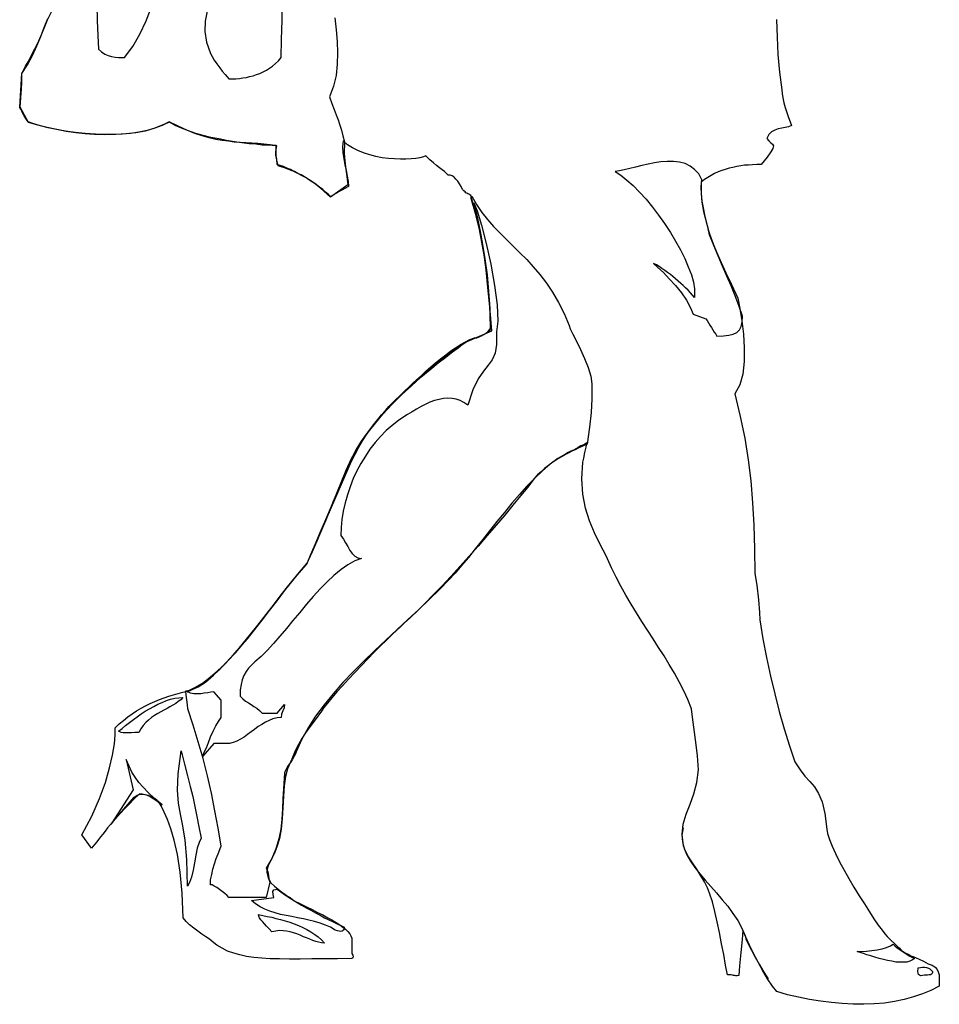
# Model space of a CAD drawing. Header units: millimetres. Extents: x 100.4 to 113.7, y 151.6 to 169.4.
# Tile 9 of 50: x 106.162 to 106.858, y 151.66 to 152.405. Entities that reach past the tile are written whole.
import ezdxf

# ---------------------------------------------------------------- set-up
doc = ezdxf.new("R2010")
doc.units = ezdxf.units.MM

msp = doc.modelspace()

# ---------------------------------------------------------------- linework, layer by layer
at = {"linetype": 'Continuous'}
for points in [[(106.22035, 152.41604), (106.22054, 152.40416), (106.22112, 152.39304), (106.2215, 152.38269), (106.2238, 152.38058), (106.22629, 152.37886), (106.22879, 152.3777), (106.23147, 152.37694), (106.23415, 152.37656), (106.23664, 152.37636), (106.23894, 152.37617), (106.24124, 152.37617), (106.24757, 152.38461), (106.25294, 152.394), (106.25754, 152.40396), (106.26157, 152.4147)], [(106.30374, 152.41144), (106.30221, 152.40378), (106.30201, 152.39591), (106.30317, 152.38786), (106.30623, 152.37943), (106.30757, 152.37694), (106.30911, 152.37425), (106.31122, 152.37138), (106.31332, 152.36851), (106.31524, 152.36582), (106.31735, 152.36352), (106.31888, 152.3616), (106.32023, 152.36007), (106.32291, 152.36007), (106.3256, 152.36026), (106.32828, 152.36045), (106.33077, 152.36083), (106.33345, 152.36122), (106.33595, 152.36179), (106.33863, 152.36236), (106.34112, 152.36333), (106.34361, 152.36429), (106.34611, 152.36543), (106.3486, 152.36659), (106.3509, 152.36812), (106.3532, 152.36984), (106.3555, 152.37176), (106.3578, 152.37387), (106.35991, 152.37617), (106.3601, 152.38998), (106.36048, 152.40454), (106.36087, 152.4195)], [(106.73469, 152.40512), (106.73526, 152.3917), (106.73584, 152.37847), (106.73698, 152.36525), (106.73871, 152.35182), (106.73891, 152.34914), (106.73948, 152.34569), (106.74024, 152.34205), (106.7414, 152.3384), (106.74254, 152.33457), (106.74389, 152.33093), (106.74504, 152.32748), (106.74619, 152.32479), (106.74389, 152.32384), (106.7414, 152.32326), (106.73871, 152.32288), (106.73602, 152.3223), (106.73335, 152.32135), (106.73104, 152.32), (106.72893, 152.31809), (106.7274, 152.31502), (106.72893, 152.3131), (106.73047, 152.31176), (106.73181, 152.31061), (106.73239, 152.30946), (106.732, 152.30754), (106.73047, 152.30485), (106.72759, 152.30083), (106.72299, 152.29527), (106.71992, 152.29527), (106.71667, 152.29508), (106.71359, 152.29489), (106.71053, 152.2947), (106.70766, 152.29431), (106.70459, 152.29374), (106.70171, 152.29316), (106.69884, 152.29259), (106.69596, 152.29163), (106.69328, 152.29087), (106.69059, 152.28971), (106.68791, 152.28857), (106.68523, 152.28703), (106.68273, 152.2855), (106.68024, 152.28396), (106.67775, 152.28205), (106.67775, 152.27361), (106.67814, 152.2669), (106.67947, 152.25962), (106.68216, 152.24927), (106.6835, 152.24447), (106.68523, 152.23929), (106.68733, 152.23393), (106.68983, 152.22798), (106.69289, 152.22108), (106.69635, 152.21342), (106.70057, 152.2046), (106.70536, 152.19425), (106.70689, 152.18639), (106.70842, 152.17699), (106.70976, 152.16683), (106.71034, 152.15648), (106.71034, 152.14632), (106.70919, 152.13674), (106.70689, 152.12849), (106.70324, 152.12178), (106.70727, 152.10472), (106.71072, 152.08823), (106.71322, 152.07194), (106.71532, 152.05584), (106.71667, 152.03935), (106.71762, 152.02229), (106.71801, 152.00446), (106.7182, 151.98568), (106.71992, 151.97686), (106.72107, 151.96593), (106.72184, 151.95634), (106.72204, 151.95078), (106.72433, 151.9364), (106.72702, 151.92222), (106.73009, 151.90823), (106.73335, 151.89462), (106.73679, 151.88139), (106.74063, 151.86835), (106.74446, 151.85551), (106.74868, 151.84324), (106.75252, 151.83711), (106.75615, 151.83232), (106.75999, 151.82829), (106.76344, 151.82427), (106.76651, 151.81928), (106.76919, 151.81295), (106.7713, 151.80414), (106.77283, 151.79244), (106.77341, 151.78899), (106.77475, 151.78458), (106.77686, 151.77941), (106.77935, 151.77385), (106.78242, 151.76771), (106.78587, 151.76138), (106.78951, 151.75487), (106.79335, 151.74835), (106.79737, 151.74183), (106.80121, 151.7357), (106.80504, 151.72975), (106.80849, 151.72439), (106.81175, 151.71978), (106.81463, 151.71595), (106.81673, 151.71308), (106.81846, 151.71116), (106.82152, 151.70809), (106.82402, 151.70579), (106.82613, 151.70369), (106.82785, 151.70215), (106.8292, 151.70081), (106.83054, 151.69985), (106.83169, 151.69908), (106.83264, 151.69851), (106.8338, 151.69793), (106.83495, 151.69736), (106.83648, 151.69659), (106.8382, 151.69601), (106.84031, 151.69505), (106.84281, 151.69391), (106.84587, 151.69238), (106.84951, 151.69045), (106.85258, 151.68931), (106.85469, 151.68777), (106.85623, 151.68623), (106.85719, 151.68432), (106.85776, 151.68221), (106.85795, 151.67972), (106.85795, 151.67684), (106.85776, 151.67358), (106.85163, 151.67032), (106.84511, 151.66765), (106.83839, 151.66534), (106.8313, 151.66343), (106.82402, 151.66189), (106.81654, 151.66074), (106.80868, 151.66017), (106.80082, 151.65978), (106.79277, 151.65997), (106.78453, 151.66036), (106.77629, 151.66113), (106.76804, 151.66209), (106.75961, 151.66343), (106.75136, 151.66515), (106.74312, 151.66706), (106.73488, 151.66937), (106.73162, 151.67358), (106.72797, 151.67895), (106.72433, 151.68509), (106.72088, 151.69161), (106.71743, 151.69812), (106.71436, 151.70464), (106.71149, 151.71058), (106.70919, 151.71595), (106.7088, 151.70886), (106.70766, 151.69889), (106.7067, 151.68892), (106.70612, 151.68164), (106.70497, 151.68144), (106.70382, 151.68144), (106.70306, 151.68164), (106.70229, 151.68164), (106.70133, 151.68183), (106.70037, 151.68202), (106.69922, 151.68221), (106.69768, 151.68221), (106.69615, 151.68949), (106.69481, 151.69736), (106.69309, 151.7056), (106.69155, 151.71404), (106.68983, 151.72227), (106.6881, 151.73014), (106.68619, 151.73742), (106.68407, 151.74394), (106.68254, 151.74796), (106.68024, 151.75238), (106.67737, 151.75698), (106.6743, 151.76196), (106.67104, 151.76676), (106.66816, 151.77135), (106.66586, 151.77576), (106.66433, 151.77978), (106.66337, 151.78823), (106.66414, 151.79608), (106.66644, 151.80356), (106.66932, 151.81123), (106.67219, 151.81909), (106.67449, 151.82771), (106.67564, 151.83711), (106.67488, 151.84784), (106.67411, 151.85417), (106.67276, 151.86567), (106.67123, 151.87698), (106.67046, 151.8835), (106.66759, 151.8904), (106.66453, 151.89711), (106.66107, 151.90382), (106.65743, 151.91034), (106.65359, 151.91686), (106.64957, 151.92338), (106.64536, 151.92989), (106.64133, 151.9364), (106.63711, 151.94292), (106.63289, 151.94944), (106.62868, 151.95596), (106.62465, 151.96267), (106.62063, 151.96938), (106.61679, 151.97609), (106.61334, 151.98299), (106.60989, 151.99008), (106.60567, 151.9991), (106.60126, 152.00772), (106.59704, 152.01654), (106.59321, 152.02574), (106.59014, 152.03533), (106.58822, 152.04587), (106.58746, 152.05737), (106.58822, 152.07002), (106.5888, 152.07309), (106.58976, 152.07731), (106.59072, 152.08133), (106.5911, 152.08459), (106.5888, 152.08325), (106.58669, 152.08229), (106.58459, 152.08114), (106.58286, 152.08018), (106.58094, 152.07923), (106.57903, 152.07827), (106.57711, 152.07731), (106.575, 152.07616), (106.56925, 152.07271), (106.5633, 152.06849), (106.55756, 152.0635), (106.5518, 152.05794), (106.54586, 152.05201), (106.54011, 152.04568), (106.53436, 152.03897), (106.5288, 152.03207), (106.52305, 152.02516), (106.51749, 152.01807), (106.51212, 152.01117), (106.50675, 152.00446), (106.50158, 151.99794), (106.4964, 151.99181), (106.49141, 151.98606), (106.48662, 151.98089), (106.47953, 151.9736), (106.47186, 151.96612), (106.46401, 151.95865), (106.45576, 151.95098), (106.44751, 151.94331), (106.43908, 151.93545), (106.43064, 151.92759), (106.42241, 151.91954), (106.41435, 151.91149), (106.4065, 151.90325), (106.39921, 151.89481), (106.3923, 151.88637), (106.38579, 151.87775), (106.38023, 151.86893), (106.37525, 151.85992), (106.37103, 151.85091), (106.37065, 151.84937), (106.36969, 151.84765), (106.36834, 151.84535), (106.36681, 151.84286), (106.36508, 151.84055), (106.36374, 151.83826), (106.36278, 151.83634), (106.3624, 151.83481), (106.36144, 151.82273), (106.36106, 151.81525), (106.36087, 151.80759), (106.36029, 151.79992), (106.35952, 151.79244), (106.35799, 151.78497), (106.35588, 151.77749), (106.35262, 151.77001), (106.3484, 151.76273), (106.34975, 151.76004), (106.35013, 151.75736), (106.35052, 151.75448), (106.35186, 151.7518), (106.35473, 151.74912), (106.35742, 151.74682), (106.3601, 151.7449), (106.3626, 151.74317), (106.3647, 151.74164), (106.36662, 151.74049), (106.36834, 151.73915), (106.36969, 151.738), (106.37448, 151.7357), (106.37889, 151.73359), (106.3833, 151.73148), (106.38733, 151.72937), (106.39135, 151.72746), (106.39499, 151.72534), (106.39825, 151.72362), (106.40132, 151.7217), (106.40419, 151.71998), (106.4065, 151.71825), (106.4086, 151.71653), (106.41033, 151.71481), (106.41167, 151.71308), (106.41263, 151.71155), (106.4132, 151.70982), (106.4132, 151.70829), (106.41339, 151.69812), (106.41397, 151.69697), (106.41435, 151.69582), (106.41416, 151.69505), (106.41339, 151.69448), (106.40247, 151.69429), (106.3923, 151.69429), (106.38291, 151.6941), (106.37409, 151.69391), (106.36604, 151.69391), (106.35857, 151.6941), (106.35147, 151.69429), (106.34515, 151.69467), (106.33921, 151.69525), (106.33365, 151.69601), (106.32847, 151.69717), (106.32387, 151.69851), (106.31927, 151.70004), (106.31524, 151.70215), (106.31122, 151.70445), (106.30757, 151.70733), (106.30547, 151.70905), (106.30278, 151.71097), (106.29971, 151.71288), (106.29665, 151.71518), (106.29358, 151.71748), (106.29052, 151.71998), (106.28783, 151.72247), (106.28572, 151.72516), (106.28496, 151.74394), (106.28342, 151.75985), (106.28131, 151.77308), (106.27882, 151.78401), (106.27633, 151.79263), (106.27365, 151.79972), (106.27115, 151.80528), (106.26905, 151.80989), (106.2677, 151.81199), (106.26598, 151.81391), (106.26406, 151.81545), (106.26176, 151.81679), (106.25946, 151.81775), (106.25697, 151.81832), (106.25467, 151.81871), (106.25237, 151.81889), (106.24834, 151.81506), (106.2447, 151.81123), (106.24124, 151.80777), (106.23818, 151.80451), (106.2355, 151.80145), (106.23301, 151.79858), (106.23051, 151.79589), (106.2284, 151.79321), (106.22649, 151.7909), (106.22476, 151.7886), (106.22303, 151.7865), (106.2215, 151.78458), (106.22016, 151.78267), (106.21882, 151.78094), (106.21747, 151.77941), (106.21633, 151.77787), (106.20904, 151.78803), (106.21651, 151.80221), (106.22227, 151.81545), (106.22687, 151.82771), (106.22994, 151.83864), (106.23224, 151.84842), (106.23358, 151.85685), (106.23415, 151.86375), (106.23415, 151.86912), (106.23722, 151.872), (106.24048, 151.87468), (106.24374, 151.87736), (106.247, 151.87966), (106.25026, 151.88178), (106.25371, 151.88388), (106.25716, 151.88561), (106.26061, 151.88734), (106.26425, 151.88887), (106.2677, 151.8904), (106.27115, 151.89174), (106.27479, 151.89289), (106.27824, 151.89404), (106.28189, 151.895), (106.28534, 151.89596), (106.28879, 151.89673), (106.29454, 151.89941), (106.30029, 151.90286), (106.30604, 151.90727), (106.3116, 151.91206), (106.31735, 151.91743), (106.32291, 151.92338), (106.32847, 151.9297), (106.33422, 151.9364), (106.33978, 151.9435), (106.34534, 151.9506), (106.3509, 151.95788), (106.35665, 151.96516), (106.36221, 151.97264), (106.36796, 151.97973), (106.37372, 151.98682), (106.37946, 151.99373), (106.41052, 152.06504), (106.41301, 152.07079), (106.41569, 152.07616), (106.41857, 152.08133), (106.42145, 152.08613), (106.42413, 152.09054), (106.4272, 152.09475), (106.43007, 152.09878), (106.43295, 152.10242), (106.43582, 152.10587), (106.4387, 152.10913), (106.44138, 152.11219), (106.44407, 152.11488), (106.44656, 152.11757), (106.44905, 152.11987), (106.45135, 152.12197), (106.45346, 152.12408), (106.45633, 152.12677), (106.45921, 152.12964), (106.46247, 152.13252), (106.46592, 152.13558), (106.46937, 152.13884), (106.47301, 152.1421), (106.47666, 152.14517), (106.48049, 152.14824), (106.48432, 152.1513), (106.48816, 152.15418), (106.4918, 152.15668), (106.49563, 152.15897), (106.49928, 152.16108), (106.50272, 152.16281), (106.50618, 152.16415), (106.50944, 152.16491), (106.51135, 152.16568), (106.51308, 152.16664), (106.5148, 152.1676), (106.51614, 152.16875), (106.5171, 152.16971), (106.51787, 152.17086), (106.51845, 152.17201), (106.51845, 152.17316), (106.51806, 152.18639), (106.5171, 152.19923), (106.51596, 152.21169), (106.51423, 152.22396), (106.51212, 152.23623), (106.50963, 152.24811), (106.50675, 152.26), (106.5033, 152.27189), (106.50253, 152.27246), (106.50177, 152.27284), (106.501, 152.27323), (106.50043, 152.27361), (106.49966, 152.27399), (106.49909, 152.27457), (106.49813, 152.27533), (106.49717, 152.27649), (106.49602, 152.27859), (106.49487, 152.2807), (106.49353, 152.28262), (106.492, 152.28415), (106.49065, 152.28568), (106.48911, 152.28665), (106.48777, 152.28722), (106.48624, 152.28722), (106.4849, 152.28857), (106.48336, 152.28991), (106.48164, 152.29124), (106.47972, 152.29278), (106.47742, 152.2945), (106.47512, 152.29662), (106.47224, 152.29892), (106.46937, 152.30179), (106.46745, 152.30102), (106.46477, 152.30045), (106.4617, 152.29987), (106.45825, 152.29949), (106.45423, 152.2993), (106.45001, 152.2993), (106.4456, 152.29949), (106.441, 152.29987), (106.43621, 152.30045), (106.43141, 152.30141), (106.42681, 152.30256), (106.42221, 152.30409), (106.4178, 152.30582), (106.41378, 152.30792), (106.40994, 152.31023), (106.40668, 152.3131), (106.4063, 152.30869), (106.4065, 152.30409), (106.40726, 152.29968), (106.40803, 152.29508), (106.40899, 152.29067), (106.40975, 152.28645), (106.41052, 152.28243), (106.41071, 152.27859), (106.40803, 152.27706), (106.40573, 152.27591), (106.40381, 152.27496), (106.40228, 152.27399), (106.40074, 152.27303), (106.39959, 152.27227), (106.39844, 152.2715), (106.39729, 152.27074), (106.39556, 152.27265), (106.39346, 152.27438), (106.39135, 152.27629), (106.38886, 152.27821), (106.38637, 152.28013), (106.38368, 152.28185), (106.381, 152.28377), (106.37812, 152.2855), (106.37525, 152.28703), (106.37237, 152.28857), (106.3695, 152.2901), (106.36681, 152.29144), (106.36413, 152.29259), (106.36144, 152.29374), (106.35914, 152.2945), (106.35684, 152.29527), (106.35646, 152.2993), (106.35588, 152.30218), (106.35569, 152.30524), (106.35646, 152.30946), (106.35147, 152.31023), (106.34668, 152.3108), (106.34208, 152.31118), (106.33767, 152.31157), (106.33326, 152.31176), (106.32886, 152.31195), (106.32425, 152.31233), (106.31984, 152.31291), (106.31524, 152.31348), (106.31026, 152.31425), (106.30527, 152.3154), (106.29991, 152.31693), (106.29435, 152.31885), (106.2884, 152.32135), (106.28189, 152.32422), (106.27498, 152.32767), (106.26962, 152.32479), (106.26349, 152.32249), (106.25697, 152.32058), (106.24988, 152.31923), (106.2424, 152.31847), (106.23473, 152.31809), (106.22687, 152.31789), (106.2192, 152.31828), (106.21134, 152.31866), (106.20386, 152.31962), (106.19658, 152.32058), (106.18968, 152.32173), (106.18335, 152.32307), (106.1776, 152.32461), (106.17261, 152.32614), (106.1684, 152.32767), (106.16744, 152.32863), (106.16648, 152.33017), (106.16533, 152.33208), (106.16438, 152.334), (106.16342, 152.33572), (106.16265, 152.33726), (106.16207, 152.3384), (106.16188, 152.33879), (106.16361, 152.36429), (106.16476, 152.36659), (106.16629, 152.36965), (106.16821, 152.3731), (106.17032, 152.37694), (106.17243, 152.38096), (106.17454, 152.38499), (106.17645, 152.38882), (106.17799, 152.39247), (106.18029, 152.3986), (106.18297, 152.40473), (106.18585, 152.41087)], [(106.40036, 152.40626), (106.40132, 152.39726), (106.40208, 152.38844), (106.40247, 152.37981), (106.40228, 152.37118), (106.40132, 152.36275), (106.3994, 152.35451), (106.39633, 152.34645), (106.39825, 152.34147), (106.39998, 152.33687), (106.40151, 152.33284), (106.40285, 152.32901), (106.40419, 152.32518), (106.40534, 152.32135), (106.4065, 152.31713), (106.40764, 152.31253), (106.40745, 152.30352), (106.40822, 152.29566), (106.40937, 152.28798), (106.41033, 152.27994), (106.3971, 152.27054), (106.39461, 152.27284), (106.39212, 152.27514), (106.38982, 152.27725), (106.38733, 152.27917), (106.38483, 152.28109), (106.38234, 152.28281), (106.37985, 152.28454), (106.37735, 152.28588), (106.37486, 152.28741), (106.37237, 152.28857), (106.36988, 152.28991), (106.36739, 152.29087), (106.3649, 152.29183), (106.3624, 152.29278), (106.35991, 152.29355), (106.35742, 152.29431), (106.35646, 152.29853), (106.35608, 152.30218), (106.35608, 152.30582), (106.35608, 152.30965), (106.35301, 152.30965), (106.34956, 152.30984), (106.34534, 152.31004), (106.34055, 152.31061), (106.33556, 152.311), (106.33, 152.31176), (106.32444, 152.31253), (106.3185, 152.31348), (106.31256, 152.31463), (106.30662, 152.31579), (106.30087, 152.31732), (106.29511, 152.31885), (106.28956, 152.32077), (106.28438, 152.32269), (106.27959, 152.32479), (106.27518, 152.32728), (106.26981, 152.32499), (106.26425, 152.32288), (106.25831, 152.32115), (106.25218, 152.31981), (106.24585, 152.31885), (106.23933, 152.31828), (106.23262, 152.31789), (106.22572, 152.3177), (106.21863, 152.31809), (106.21154, 152.31847), (106.20444, 152.31923), (106.19716, 152.32039), (106.19006, 152.32173), (106.18278, 152.32326), (106.17568, 152.32499), (106.16859, 152.32709), (106.16226, 152.3386), (106.16284, 152.34608), (106.16322, 152.35201), (106.16342, 152.35777), (106.16361, 152.36409), (106.16782, 152.37081), (106.17147, 152.3779), (106.17473, 152.38499), (106.1778, 152.39208), (106.18048, 152.39898), (106.18316, 152.40569)], [(106.61257, 152.2901), (106.61698, 152.28722), (106.62139, 152.28358), (106.62619, 152.27936), (106.63098, 152.27438), (106.63596, 152.26901), (106.64075, 152.26307), (106.64536, 152.25693), (106.64995, 152.2506), (106.65436, 152.2439), (106.65839, 152.23719), (106.66203, 152.23067), (106.66529, 152.22415), (106.66797, 152.21782), (106.67028, 152.21189), (106.67181, 152.20633), (106.67276, 152.20115), (106.67276, 152.19463), (106.67123, 152.19655), (106.66951, 152.19828), (106.66778, 152.20019), (106.66586, 152.20191), (106.66414, 152.20364), (106.66223, 152.20537), (106.6603, 152.20709), (106.65839, 152.20881), (106.65628, 152.21054), (106.65436, 152.21207), (106.65225, 152.21361), (106.65015, 152.21514), (106.64803, 152.21668), (106.64593, 152.21802), (106.64382, 152.21936), (106.64171, 152.22051), (106.64497, 152.21745), (106.64919, 152.21361), (106.65359, 152.20881), (106.65839, 152.20364), (106.6628, 152.19808), (106.66663, 152.19252), (106.6697, 152.18696), (106.67162, 152.18198), (106.6812, 152.17852), (106.68216, 152.17718), (106.68331, 152.17546), (106.68427, 152.17373), (106.68542, 152.17201), (106.68657, 152.17009), (106.68753, 152.16837), (106.68868, 152.16683), (106.68963, 152.16549), (106.69462, 152.16568), (106.69864, 152.16607), (106.7019, 152.16683), (106.70459, 152.16817), (106.7067, 152.17029), (106.70804, 152.17278), (106.7088, 152.17622), (106.709, 152.18064), (106.70631, 152.1885), (106.70344, 152.19597), (106.70037, 152.20345), (106.69711, 152.21093), (106.69385, 152.2184), (106.69059, 152.22607), (106.68733, 152.23393), (106.68407, 152.24217), (106.68293, 152.24697), (106.68177, 152.25214), (106.68044, 152.25712), (106.67947, 152.26249), (106.67851, 152.26767), (106.67794, 152.27303), (106.67775, 152.2784), (106.67814, 152.28377), (106.67584, 152.28818), (106.67276, 152.29163), (106.66932, 152.29413), (106.66548, 152.29604), (106.66127, 152.29719), (106.65685, 152.29757), (106.65206, 152.29757), (106.64727, 152.29738), (106.64247, 152.29662), (106.6375, 152.29566), (106.6327, 152.2945), (106.6281, 152.29336), (106.62369, 152.2924), (106.61947, 152.29124), (106.61583, 152.29048), (106.61257, 152.2901)], [(106.50407, 152.27131), (106.50771, 152.26498), (106.51174, 152.25904), (106.51596, 152.25367), (106.52056, 152.2485), (106.52535, 152.24351), (106.53034, 152.23853), (106.53531, 152.23355), (106.54049, 152.22856), (106.54567, 152.22338), (106.55065, 152.21782), (106.55564, 152.21207), (106.56062, 152.20556), (106.56522, 152.19865), (106.56982, 152.19099), (106.57404, 152.18255), (106.57787, 152.17335), (106.57864, 152.17105), (106.58056, 152.16703), (106.58324, 152.16166), (106.58631, 152.15533), (106.58938, 152.14862), (106.59206, 152.14172), (106.59417, 152.1352), (106.59494, 152.12945), (106.59494, 152.11795), (106.59436, 152.1076), (106.59321, 152.09648), (106.59148, 152.08363), (106.58918, 152.08267), (106.58688, 152.08153), (106.58459, 152.08057), (106.58229, 152.07941), (106.57979, 152.07846), (106.57749, 152.07711), (106.575, 152.07597), (106.57251, 152.07444), (106.56982, 152.0729), (106.56733, 152.07136), (106.56465, 152.06945), (106.56216, 152.06753), (106.55947, 152.06542), (106.55679, 152.06293), (106.55391, 152.06044), (106.55123, 152.05757), (106.54644, 152.05124), (106.54106, 152.04453), (106.53513, 152.03744), (106.52899, 152.02996), (106.52247, 152.02229), (106.51576, 152.01443), (106.50886, 152.00657), (106.50196, 151.99871), (106.49506, 151.99104), (106.48816, 151.98356), (106.48145, 151.97628), (106.47493, 151.96957), (106.4688, 151.96325), (106.46305, 151.9575), (106.45768, 151.95251), (106.45289, 151.9481), (106.4504, 151.9458), (106.44733, 151.94292), (106.44368, 151.93948), (106.43946, 151.93545), (106.43506, 151.93104), (106.43026, 151.92625), (106.42547, 151.92126), (106.42049, 151.91609), (106.4155, 151.91091), (106.41071, 151.90574), (106.40611, 151.90075), (106.40189, 151.89615), (106.39806, 151.89174), (106.3948, 151.88771), (106.39212, 151.88445), (106.3902, 151.88158), (106.38541, 151.87506), (106.38138, 151.8697), (106.37831, 151.8651), (106.37544, 151.86088), (106.37295, 151.85647), (106.37046, 151.85149), (106.36777, 151.84535), (106.3647, 151.83788), (106.36317, 151.83212), (106.36202, 151.82503), (106.36144, 151.81717), (106.36106, 151.80873), (106.36048, 151.8003), (106.35972, 151.79244), (106.35857, 151.78534), (106.35684, 151.7796), (106.35473, 151.77423), (106.35282, 151.7702), (106.35109, 151.76713), (106.34994, 151.76464), (106.34917, 151.76215), (106.34899, 151.75966), (106.34975, 151.7564), (106.35129, 151.75218), (106.3484, 151.74068), (106.32023, 151.74068), (106.31888, 151.74203), (106.31716, 151.74356), (106.31524, 151.74509), (106.31313, 151.74663), (106.31102, 151.74816), (106.30911, 151.74931), (106.30757, 151.75008), (106.30623, 151.75026), (106.30643, 151.7541), (106.30719, 151.75812), (106.30815, 151.76215), (106.3093, 151.76617), (106.31065, 151.77001), (106.31199, 151.77365), (106.31332, 151.77691), (106.31448, 151.7796), (106.31218, 151.79302), (106.30969, 151.80624), (106.307, 151.81947), (106.30393, 151.8327), (106.30067, 151.84574), (106.29704, 151.85839), (106.2932, 151.87104), (106.28917, 151.88331), (106.28898, 151.88637), (106.2884, 151.89021), (106.28783, 151.89385), (106.28763, 151.89692), (106.29205, 151.89769), (106.29704, 151.89999), (106.30259, 151.90362), (106.30853, 151.9088), (106.31467, 151.91474), (106.32118, 151.92165), (106.3279, 151.92931), (106.33461, 151.93737), (106.34112, 151.94542), (106.34764, 151.95366), (106.35396, 151.9619), (106.35991, 151.96957), (106.36566, 151.97667), (106.37065, 151.98299), (106.37525, 151.98836), (106.37908, 151.99258), (106.38349, 152.00255), (106.38694, 152.0106), (106.38982, 152.01711), (106.39212, 152.02229), (106.39384, 152.02632), (106.39518, 152.02977), (106.39633, 152.03245), (106.39729, 152.03494), (106.39825, 152.03724), (106.39921, 152.03993), (106.40036, 152.0428), (106.40189, 152.04663), (106.404, 152.05124), (106.4065, 152.05718), (106.40956, 152.06446), (106.41359, 152.07348), (106.41665, 152.07941), (106.42049, 152.08593), (106.42528, 152.09245), (106.43046, 152.09935), (106.4364, 152.10626), (106.44272, 152.11315), (106.44924, 152.11987), (106.45614, 152.12657), (106.46305, 152.1329), (106.46994, 152.13904), (106.47666, 152.1446), (106.48318, 152.14977), (106.4895, 152.15438), (106.49525, 152.15821), (106.50043, 152.16127), (106.50502, 152.16357), (106.50618, 152.16377), (106.50791, 152.16415), (106.50963, 152.16491), (106.51154, 152.16587), (106.51346, 152.16683), (106.51538, 152.16799), (106.51691, 152.16933), (106.51826, 152.17047), (106.51806, 152.18274), (106.5173, 152.19539), (106.51596, 152.20824), (106.51442, 152.22108), (106.51231, 152.23373), (106.50982, 152.2462), (106.50694, 152.25828), (106.50369, 152.26958), (106.50349, 152.27112), (106.50349, 152.27131), (106.50369, 152.27131), (106.50407, 152.27131)], [(106.50561, 152.26633), (106.50809, 152.26019), (106.51135, 152.24946), (106.515, 152.23546), (106.51845, 152.21994), (106.52132, 152.20383), (106.52324, 152.18907), (106.52382, 152.1768), (106.52266, 152.16875), (106.52286, 152.15917), (106.5217, 152.15246), (106.5194, 152.14747), (106.51653, 152.14344), (106.51289, 152.13904), (106.50886, 152.13309), (106.50484, 152.12485), (106.501, 152.11315), (106.49813, 152.11527), (106.49525, 152.1168), (106.49218, 152.11775), (106.48911, 152.11834), (106.48585, 152.11852), (106.4826, 152.11834), (106.47934, 152.11757), (106.47589, 152.11661), (106.47244, 152.11545), (106.46918, 152.11392), (106.46573, 152.11219), (106.46228, 152.11028), (106.45883, 152.10817), (106.45538, 152.10606), (106.45193, 152.10376), (106.44867, 152.10146), (106.44388, 152.09782), (106.43928, 152.09398), (106.43506, 152.08958), (106.43084, 152.08497), (106.42701, 152.08), (106.42355, 152.07462), (106.42011, 152.06906), (106.41704, 152.0635), (106.41435, 152.05757), (106.41206, 152.05143), (106.40994, 152.04529), (106.40822, 152.03916), (106.40668, 152.03302), (106.40573, 152.0267), (106.40515, 152.02056), (106.40496, 152.01443), (106.40687, 152.01175), (106.4086, 152.00906), (106.41033, 152.00619), (106.41186, 152.00332), (106.41359, 152.00101), (106.4155, 151.9989), (106.4178, 151.99756), (106.42068, 151.99717), (106.4155, 151.99526), (106.41033, 151.99238), (106.40515, 151.98874), (106.39978, 151.98433), (106.39461, 151.97954), (106.38943, 151.97417), (106.38407, 151.96842), (106.37889, 151.96248), (106.3739, 151.95634), (106.36873, 151.95021), (106.36374, 151.94408), (106.35876, 151.93833), (106.35396, 151.93277), (106.34917, 151.92759), (106.34457, 151.92299), (106.33997, 151.91896), (106.33748, 151.91666), (106.33518, 151.91417), (106.33326, 151.91168), (106.33154, 151.90861), (106.33039, 151.90535), (106.32943, 151.90171), (106.32886, 151.89769), (106.32866, 151.89309), (106.33077, 151.89097), (106.33288, 151.88925), (106.33499, 151.88791), (106.3371, 151.88657), (106.33921, 151.88522), (106.34131, 151.88388), (106.34343, 151.88215), (106.34553, 151.88005), (106.35684, 151.88005), (106.3624, 151.88657), (106.36202, 151.88408), (106.36106, 151.88178), (106.3601, 151.87928), (106.35972, 151.87679), (106.35665, 151.8766), (106.35358, 151.87583), (106.35071, 151.87468), (106.34783, 151.87334), (106.34515, 151.87161), (106.34227, 151.86989), (106.33959, 151.86778), (106.3371, 151.86587), (106.33441, 151.86394), (106.33173, 151.86203), (106.32905, 151.86049), (106.32617, 151.85896), (106.32349, 151.85781), (106.32061, 151.85723), (106.31754, 151.85705), (106.31448, 151.85723), (106.30892, 151.85723), (106.30048, 151.84765), (106.30163, 151.85053), (106.30317, 151.85398), (106.3047, 151.858), (106.30643, 151.86222), (106.30834, 151.86644), (106.31026, 151.87046), (106.31237, 151.87392), (106.31448, 151.87679), (106.31448, 151.88983), (106.30892, 151.89615), (106.30662, 151.89596), (106.30432, 151.89557), (106.30163, 151.89519), (106.29895, 151.89481), (106.29627, 151.89462), (106.29358, 151.89462), (106.29109, 151.89519), (106.28879, 151.89615), (106.29511, 151.89941), (106.30125, 151.90344), (106.30739, 151.90823), (106.31352, 151.9136), (106.31927, 151.91954), (106.32521, 151.92587), (106.33077, 151.93238), (106.33652, 151.93929), (106.34208, 151.94638), (106.34745, 151.95347), (106.35301, 151.96056), (106.35838, 151.96765), (106.36355, 151.97437), (106.36892, 151.98107), (106.37409, 151.98721), (106.37927, 151.99296), (106.38195, 151.99967), (106.38541, 152.00772), (106.38943, 152.01693), (106.39365, 152.0267), (106.39786, 152.03686), (106.40189, 152.04663), (106.40573, 152.05584), (106.40899, 152.06389), (106.41301, 152.0729), (106.41799, 152.08153), (106.42375, 152.09015), (106.43007, 152.0984), (106.43678, 152.10645), (106.44388, 152.11392), (106.45116, 152.12121), (106.45845, 152.12792), (106.46554, 152.13425), (106.47224, 152.14), (106.47857, 152.14517), (106.48452, 152.14958), (106.4895, 152.15361), (106.49372, 152.15668), (106.49679, 152.15917), (106.4987, 152.1607), (106.51922, 152.16933), (106.51845, 152.17872), (106.51749, 152.19003), (106.51634, 152.2023), (106.515, 152.21552), (106.51327, 152.22894), (106.51117, 152.24217), (106.50867, 152.25482), (106.50561, 152.26633)], [(106.23664, 151.86644), (106.23933, 151.86854), (106.24201, 151.87084), (106.24489, 151.87315), (106.24796, 151.87526), (106.25083, 151.87736), (106.2539, 151.87948), (106.25697, 151.88158), (106.26023, 151.8835), (106.26329, 151.88522), (106.26655, 151.88695), (106.26981, 151.88829), (106.27288, 151.88963), (106.27614, 151.89059), (106.2792, 151.89136), (106.28227, 151.89174), (106.28534, 151.89193), (106.2838, 151.89021), (106.28189, 151.88887), (106.27997, 151.88734), (106.27786, 151.88618), (106.27556, 151.88484), (106.27345, 151.88369), (106.27096, 151.88235), (106.26866, 151.8812), (106.26636, 151.87986), (106.26387, 151.87832), (106.26176, 151.87679), (106.25946, 151.87487), (106.25735, 151.87296), (106.25544, 151.87084), (106.25351, 151.86835), (106.25198, 151.86548), (106.24911, 151.86548), (106.24662, 151.86528), (106.24432, 151.86528), (106.2422, 151.8651), (106.24029, 151.86528), (106.23876, 151.86548), (106.2376, 151.86587), (106.23664, 151.86644)], [(106.284, 151.85149), (106.28668, 151.84152), (106.28898, 151.8327), (106.29089, 151.82464), (106.29282, 151.81698), (106.29435, 151.8095), (106.29588, 151.80203), (106.29741, 151.79398), (106.29914, 151.78554), (106.29761, 151.78228), (106.29627, 151.77787), (106.29511, 151.77269), (106.29415, 151.76694), (106.2932, 151.7612), (106.29205, 151.75602), (106.29052, 151.75199), (106.28879, 151.74912), (106.2884, 151.76925), (106.28706, 151.78401), (106.28534, 151.79493), (106.28361, 151.80375), (106.28208, 151.81199), (106.28131, 151.82177), (106.28189, 151.83423), (106.284, 151.85149)], [(106.26962, 151.81066), (106.26387, 151.81564), (106.25907, 151.82005), (106.25524, 151.82407), (106.25198, 151.82771), (106.24929, 151.83155), (106.24681, 151.83557), (106.2447, 151.83998), (106.2424, 151.84516), (106.24776, 151.82215), (106.23147, 151.79666), (106.24853, 151.81659), (106.25083, 151.81812), (106.25313, 151.81889), (106.25544, 151.81889), (106.25793, 151.81832), (106.26061, 151.81698), (106.26329, 151.81525), (106.26636, 151.81315), (106.26962, 151.81066)], [(106.66395, 151.79321), (106.66318, 151.78784), (106.66356, 151.78286), (106.6649, 151.77768), (106.66682, 151.77289), (106.66951, 151.76809), (106.67296, 151.7633), (106.6766, 151.75851), (106.68063, 151.75372), (106.68503, 151.74892), (106.68925, 151.74413), (106.69366, 151.73895), (106.69788, 151.73398), (106.70171, 151.7286), (106.70536, 151.72324), (106.70842, 151.71748), (106.71092, 151.71155), (106.71149, 151.70943), (106.71322, 151.7056), (106.71571, 151.70081), (106.71858, 151.69544), (106.72165, 151.69008), (106.72433, 151.68528), (106.72683, 151.68126), (106.72836, 151.67895)], [(106.35684, 151.747), (106.35952, 151.7449), (106.36221, 151.74298), (106.36528, 151.74087), (106.36853, 151.73877), (106.37179, 151.73685), (106.37525, 151.73474), (106.37869, 151.73282), (106.38234, 151.7309), (106.38579, 151.72899), (106.38924, 151.72726), (106.39269, 151.72534), (106.39595, 151.72381), (106.39921, 151.72209), (106.40208, 151.72074), (106.40496, 151.7194), (106.40745, 151.71806), (106.40745, 151.71691), (106.40707, 151.71614), (106.40668, 151.71557), (106.40591, 151.71518), (106.40496, 151.71499), (106.40381, 151.71518), (106.40247, 151.71538), (106.40074, 151.71595), (106.3971, 151.71806), (106.39326, 151.71978), (106.38924, 151.72113), (106.38502, 151.72247), (106.38081, 151.72343), (106.37659, 151.72439), (106.37218, 151.72516), (106.36796, 151.72611), (106.36355, 151.72688), (106.35934, 151.72783), (106.35531, 151.72899), (106.35129, 151.73033), (106.34745, 151.73186), (106.34381, 151.73359), (106.34035, 151.73589), (106.33729, 151.73838), (106.35416, 151.74068), (106.35378, 151.74298), (106.35339, 151.74509), (106.35416, 151.74643), (106.35684, 151.747)], [(106.34266, 151.72765), (106.34591, 151.72707), (106.34917, 151.7263), (106.35262, 151.72573), (106.35588, 151.72477), (106.35934, 151.724), (106.36278, 151.72286), (106.36624, 151.7219), (106.36969, 151.72074), (106.37295, 151.7194), (106.37621, 151.71787), (106.37927, 151.71634), (106.38234, 151.71461), (106.38521, 151.71269), (106.3877, 151.71078), (106.3902, 151.70848), (106.3925, 151.70617), (106.39039, 151.70636), (106.38809, 151.70675), (106.38598, 151.70733), (106.38368, 151.70809), (106.38138, 151.70905), (106.37908, 151.71001), (106.37659, 151.71097), (106.37409, 151.71212), (106.3716, 151.71308), (106.36911, 151.71384), (106.36662, 151.71461), (106.36394, 151.71518), (106.36125, 151.71538), (106.35838, 151.71557), (106.35569, 151.71518), (106.35282, 151.71461), (106.35071, 151.71691), (106.34879, 151.71902), (106.34707, 151.72074), (106.34573, 151.72247), (106.34438, 151.72381), (106.34343, 151.72516), (106.34285, 151.7265), (106.34266, 151.72765)], [(106.79565, 151.69966), (106.79909, 151.69966), (106.80274, 151.70004), (106.80677, 151.70043), (106.81079, 151.701), (106.81463, 151.70177), (106.81808, 151.70273), (106.82095, 151.70407), (106.82306, 151.70541), (106.8244, 151.70407), (106.82613, 151.70253), (106.82824, 151.701), (106.83054, 151.69947), (106.83283, 151.69793), (106.83513, 151.69659), (106.83725, 151.69544), (106.83916, 151.69448), (106.83763, 151.69333), (106.83552, 151.69238), (106.83341, 151.6918), (106.83073, 151.69161), (106.82804, 151.69161), (106.82498, 151.6918), (106.82191, 151.69238), (106.81885, 151.69295), (106.81559, 151.69371), (106.81233, 151.69448), (106.80907, 151.69544), (106.806, 151.6964), (106.80312, 151.69717), (106.80044, 151.69812), (106.79795, 151.69889), (106.79565, 151.69966)], [(106.84204, 151.68739), (106.84376, 151.68758), (106.8453, 151.68777), (106.84683, 151.68777), (106.84837, 151.68758), (106.84971, 151.68719), (106.85086, 151.68662), (106.85181, 151.68566), (106.85277, 151.6847), (106.85277, 151.68375), (106.85258, 151.68317), (106.852, 151.6826), (106.85124, 151.68221), (106.85028, 151.68202), (106.84913, 151.68183), (106.84798, 151.68183), (106.84664, 151.68183), (106.84376, 151.68144), (106.84223, 151.6824), (106.84165, 151.68432), (106.84204, 151.68739)]]:
    msp.add_lwpolyline(points, dxfattribs=at)

doc.saveas('drawing.dxf')
